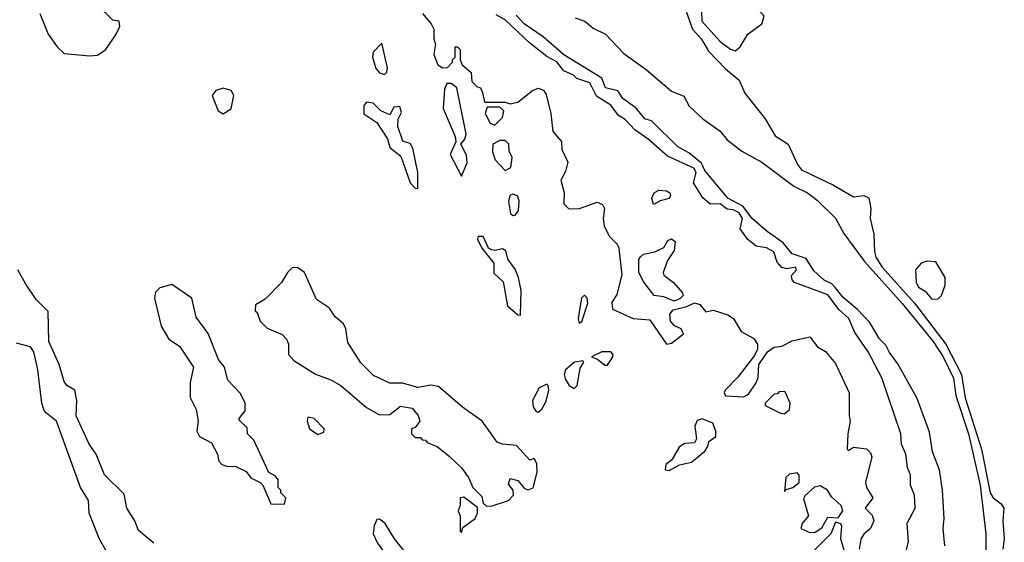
# Model space of a CAD drawing. Extents: x 2386423 to 2568864, y 578392 to 761999.
# Tile 237 of 256: x 2448911 to 2452753, y 707402 to 709441. Entities that reach past the tile are written whole.
import ezdxf

# ---------------------------------------------------------------- set-up
doc = ezdxf.new("R2010")
doc.units = 0

msp = doc.modelspace()

# ---------------------------------------------------------------- linework, layer by layer
at = {"layer": '0CON05XD'}
for points in [[(2451705, 709320), (2451722.5, 709335), (2451752.5, 709385), (2451806.7, 709425), (2451816.2, 709455), (2451755.8, 709525.8), (2451702.5, 709555), (2451675, 709582.5), (2451665, 709583.3), (2451588.8, 709525), (2451571.4, 709475), (2451573.5, 709435), (2451645, 709355.8), (2451685, 709326.2), (2451705, 709320)], [(2451495, 709521.1), (2451536.6, 709405), (2451571.9, 709365), (2451598.8, 709318.8), (2451665, 709249.2), (2451718.5, 709205), (2451741.1, 709155), (2451819.7, 709055), (2451858.6, 708988.6), (2451910, 708955), (2451946.2, 708876.2), (2451962.2, 708855), (2452087.1, 708795), (2452165, 708750), (2452205, 708754.6), (2452225, 708745.8), (2452232.1, 708705), (2452229.4, 708665), (2452244.5, 708604.5), (2452246.4, 708535), (2452252.1, 708515), (2452276.1, 708475), (2452402.4, 708335), (2452525.1, 708175.1), (2452586.3, 708056.3), (2452600, 707965), (2452664.9, 707765), (2452698.3, 707595), (2452710, 707575), (2452741.7, 707551.7), (2452751.2, 707535), (2452747.9, 707485), (2452753.3, 707415), (2452748.2, 707375)], [(2448990, 709465), (2449022.5, 709385), (2449057.5, 709335), (2449085, 709310), (2449185, 709300), (2449215, 709303.3), (2449247.5, 709325), (2449287.5, 709385), (2449302.5, 709415), (2449300, 709435), (2449275, 709440), (2449215, 709497.5)], [(2450482.5, 709465), (2450517.5, 709425), (2450527.5, 709405), (2450527, 709367), (2450533.3, 709345), (2450527.5, 709305), (2450542.5, 709265), (2450563, 709253), (2450580, 709255), (2450600, 709275), (2450600, 709285), (2450610, 709295), (2450610, 709335), (2450620, 709335), (2450630, 709325), (2450630, 709285), (2450637.5, 709265), (2450673.3, 709235), (2450675, 709200), (2450695, 709180), (2450710, 709175), (2450717, 709157), (2450725, 709120), (2450805, 709120), (2450825, 709112.5), (2450855, 709120), (2450912.5, 709165), (2450935, 709174.2), (2450955, 709165.7), (2450965, 709150), (2450983.8, 709075), (2450991.2, 709005), (2451025.9, 708965.9), (2451026.7, 708935), (2451050, 708885), (2451041.7, 708848.3), (2451023.3, 708815), (2451035.9, 708765.9), (2451035, 708722.5), (2451052.5, 708705), (2451065, 708703.3), (2451096.1, 708703.9), (2451165, 708728.8), (2451185, 708720), (2451193.3, 708705), (2451187.5, 708665), (2451192.5, 708635), (2451212.5, 708595), (2451242.5, 708565), (2451249.3, 708549.3), (2451261.2, 708445), (2451241.7, 708368.3), (2451221.9, 708338.1), (2451225, 708311.2), (2451305, 708275.6), (2451369.5, 708269.5), (2451435, 708174.4), (2451455, 708179.2), (2451501.2, 708215), (2451492, 708235), (2451465.9, 708245.9), (2451451.1, 708265), (2451447.6, 708292.4), (2451461.5, 708308.5), (2451515, 708321.4), (2451545, 708336.7), (2451565, 708330), (2451588.3, 708301.7), (2451617.7, 708307.7), (2451675, 708290), (2451696.7, 708275), (2451726.2, 708225), (2451776.5, 708196.5), (2451790.8, 708175), (2451790.9, 708155), (2451778.9, 708131.1), (2451713.3, 708046.7), (2451664.2, 707995.8), (2451660, 707985), (2451665, 707973.3), (2451735, 707970), (2451755, 707980), (2451785.6, 708024.4), (2451793.1, 708045), (2451796, 708095), (2451828.8, 708145), (2451855, 708163.3), (2451885, 708167.5), (2451925, 708187.5), (2451995, 708203.3), (2452024.5, 708164.5), (2452055, 708146.2), (2452095, 708100), (2452148, 707985), (2452147.5, 707895), (2452152.5, 707875), (2452142.5, 707825), (2452140, 707765), (2452145, 707760), (2452165, 707772.5), (2452215, 707765.8), (2452231.1, 707751.1), (2452236.9, 707735), (2452212, 707635), (2452216.2, 707615), (2452240, 707575), (2452210, 707535), (2452237.3, 707507.3), (2452243.8, 707485), (2452231.2, 707455), (2452205, 707434), (2452193.2, 707413.2), (2452187.1, 707375)], [(2452351.2, 707285), (2452379.5, 707405), (2452374.1, 707475.9), (2452405.8, 707535), (2452403.1, 707585), (2452386.9, 707625), (2452387.5, 707665), (2452375, 707692.5), (2452368.6, 707745), (2452352.5, 707785), (2452349.2, 707825), (2452275, 708044), (2452221.5, 708145), (2452170, 708220), (2452146.6, 708275), (2452108.3, 708308.3), (2452065, 708367.7), (2451935, 708416.2), (2451925.8, 708425.8), (2451923.5, 708443.5), (2451942.2, 708465), (2451938.9, 708475), (2451905, 708468.6), (2451884.6, 708474.6), (2451866.8, 708495), (2451853.8, 708535), (2451825, 708550.9), (2451785, 708556.8), (2451753.1, 708583.1), (2451722.6, 708625), (2451731.9, 708665), (2451718.1, 708688.1), (2451695, 708698.9), (2451671.4, 708701.4), (2451645, 708722.4), (2451605, 708721.9), (2451576.5, 708746.5), (2451540.3, 708805), (2451550.5, 708845), (2451541.5, 708861.5), (2451438.5, 708908.5), (2451363.4, 708975), (2451311.1, 709011.1), (2451275, 709050.6), (2451247.6, 709067.6), (2451218.1, 709108.1), (2451162.3, 709142.3), (2451136.1, 709195), (2451085, 709211.8), (2451072.9, 709225), (2451035, 709241.4), (2451006.9, 709276.9), (2450967.8, 709297.8), (2450901, 709351), (2450805, 709440.6), (2450770.8, 709460.8)], [(2452521.7, 707388.3), (2452514.4, 707455), (2452518.8, 707495), (2452512, 707605), (2452500, 707685), (2452472.9, 707755), (2452461.2, 707831.2), (2452412.9, 707962.9), (2452338.3, 708098.3), (2452305, 708142.5), (2452291.2, 708171.2), (2452265, 708197.5), (2452229.2, 708259.2), (2452180.7, 708310.7), (2452125, 708356.7), (2452093.3, 708396.7), (2452080.5, 708410.5), (2452050, 708425), (2452010.7, 708460.7), (2451979.7, 708509.7), (2451925, 708527.5), (2451890.8, 708570.8), (2451827.5, 708615), (2451770, 708665), (2451732.9, 708712.9), (2451675, 708744.3), (2451585, 708852.5), (2451571.7, 708881.7), (2451521.7, 708921.7), (2451480, 708945), (2451376.4, 709046.4), (2451350, 709055), (2451316.4, 709096.4), (2451265, 709133.3), (2451245, 709163.3), (2451197.5, 709175), (2451182.5, 709212.5), (2451035, 709304.2), (2450954.3, 709374.3), (2450880, 709425), (2450849.2, 709459.2)], [(2451078.8, 709448.8), (2451116.2, 709435), (2451148.8, 709408.8), (2451196.7, 709385), (2451268.8, 709308.8), (2451357.5, 709245), (2451455, 709162.5), (2451503, 709143), (2451523.6, 709103.6), (2451577.5, 709055), (2451645, 709006.2), (2451672, 708972), (2451728.8, 708928.8), (2451807.5, 708885), (2451932, 708792), (2451985, 708766), (2452025, 708736.2), (2452095, 708666.7), (2452127.5, 708607.5), (2452207.8, 708497.8), (2452355, 708333.3), (2452475.6, 708185), (2452515, 708125.8), (2452555, 708042.5), (2452564, 707974), (2452613.3, 707825), (2452659.4, 707625), (2452681.2, 707435), (2452681.2, 707345)], [(2450335, 709227.5), (2450343.6, 709236.4), (2450346.1, 709253.9), (2450325, 709350), (2450290, 709315), (2450287.5, 709295), (2450301.2, 709251.2), (2450315, 709233.3), (2450335, 709227.5)], [(2449705, 709073.8), (2449736.6, 709093.4), (2449747.5, 709145), (2449736.7, 709165), (2449705, 709174.2), (2449676.7, 709165), (2449662.5, 709145), (2449685.9, 709085.9), (2449705, 709073.8)], [(2450635, 708830), (2450657.7, 708882.3), (2450655, 708912.5), (2450632.5, 708955), (2450648.8, 708975), (2450653.8, 708995), (2450616.7, 709175), (2450595, 709192.5), (2450578.3, 709191.7), (2450569.3, 709170.7), (2450563.3, 709095), (2450610, 708985), (2450613.3, 708965), (2450591.2, 708915), (2450635, 708830)], [(2450465, 708782.5), (2450464.4, 708845), (2450445, 708940), (2450435, 708958), (2450406.7, 708966.7), (2450386.7, 709025), (2450387.5, 709052.5), (2450400.7, 709079.3), (2450395, 709102.5), (2450370.7, 709099.3), (2450355, 709070), (2450320, 709085), (2450290, 709115), (2450265, 709120), (2450253.6, 709106.4), (2450253.9, 709073.9), (2450305, 709040), (2450346.1, 708976.1), (2450355, 708942.5), (2450398.3, 708908.3), (2450434.4, 708804.4), (2450455, 708783.3), (2450465, 708782.5)], [(2450765, 709030), (2450795, 709060), (2450800, 709085), (2450785, 709100), (2450735, 709100), (2450727.5, 709075), (2450747, 709037), (2450765, 709030)], [(2450805, 708852.5), (2450827.5, 708865), (2450833, 708903), (2450821.7, 708928.3), (2450820, 708955), (2450805, 708970), (2450785, 708970), (2450757.5, 708955), (2450756.7, 708925), (2450766.7, 708895), (2450805, 708852.5)], [(2450835, 708676.7), (2450845, 708678.8), (2450857.1, 708695), (2450860.6, 708735), (2450854.2, 708754.2), (2450835, 708760), (2450823.3, 708755), (2450818.3, 708731.7), (2450826.7, 708685), (2450835, 708676.7)], [(2451385, 708720), (2451377.5, 708745), (2451387.5, 708765), (2451405, 708776.2), (2451435, 708773.8), (2451448.8, 708765), (2451451.2, 708755), (2451445, 708743.3), (2451410, 708735), (2451385, 708720)], [(2450865, 708287.5), (2450867.5, 708385), (2450857.8, 708435), (2450845, 708467.5), (2450816.1, 708506.1), (2450808.8, 708538.8), (2450795, 708547.5), (2450765, 708540), (2450753, 708543), (2450740, 708550), (2450720, 708595), (2450700, 708595), (2450697.5, 708585), (2450715, 708550), (2450761.7, 708491.7), (2450761.7, 708451.7), (2450797.7, 708417.7), (2450814.3, 708324.3), (2450855, 708288.8), (2450865, 708287.5)], [(2451465, 708343.3), (2451425, 708360), (2451387.5, 708365), (2451346.4, 708416.4), (2451326.7, 708455), (2451327.5, 708505), (2451333.6, 708516.4), (2451345, 708526.7), (2451390, 708535), (2451425, 708552.5), (2451440.5, 708579.5), (2451455, 708586.2), (2451468.8, 708575), (2451465, 708540), (2451438.8, 708501.2), (2451422.5, 708455), (2451424.4, 708444.4), (2451462, 708415), (2451497.5, 708375), (2451500, 708365), (2451487.7, 708352.3), (2451465, 708343.3)], [(2450733, 707543), (2450755, 707544.2), (2450818.8, 707565), (2450838.8, 707585), (2450837.5, 707605), (2450818.3, 707628.3), (2450825, 707650), (2450855, 707642.5), (2450881.2, 707611.2), (2450895, 707606.7), (2450915, 707614), (2450930, 707675), (2450929.3, 707709.3), (2450918.3, 707728.3), (2450901.7, 707721.7), (2450849.5, 707779.5), (2450795, 707784.2), (2450775, 707792.9), (2450715.5, 707875), (2450638.8, 707928.8), (2450545, 708009.2), (2450515.5, 708015.5), (2450465, 708005.5), (2450405, 708022.5), (2450355, 708022.5), (2450292.3, 708052.3), (2450242.6, 708102.6), (2450191.4, 708181.4), (2450184.3, 708235), (2450175, 708253.8), (2450142.2, 708282.2), (2450120, 708315), (2450069.7, 708349.7), (2450022.5, 708455), (2449995, 708474.3), (2449975, 708472.5), (2449955.8, 708455), (2449932.9, 708415), (2449869.5, 708350.5), (2449831.7, 708328.3), (2449830, 708305), (2449838.3, 708298.3), (2449850, 708265), (2449877.5, 708237.5), (2449935, 708212.5), (2449952.5, 708195), (2449960, 708175), (2449960, 708135), (2449980.7, 708110.7), (2450065, 708057.5), (2450125.9, 708035.9), (2450165, 708013.8), (2450265, 707928), (2450315, 707898.8), (2450355, 707900), (2450396.7, 707933.3), (2450442.5, 707925), (2450466.1, 707896.1), (2450472.5, 707875), (2450455, 707850), (2450440, 707845), (2450440, 707825), (2450455, 707810), (2450475, 707810), (2450481.7, 707801.7), (2450495, 707800), (2450501.7, 707791.7), (2450540, 707775), (2450587.7, 707737.7), (2450635, 707692.5), (2450662.5, 707655), (2450680, 707615), (2450715, 707580), (2450720, 707555), (2450733, 707543)], [(2452470.2, 708350.2), (2452495, 708351.4), (2452507.8, 708365), (2452522.8, 708405), (2452523.1, 708435), (2452486.6, 708496.6), (2452450.5, 708499.5), (2452429.5, 708490.5), (2452406.2, 708465), (2452408.9, 708415), (2452417.9, 708397.9), (2452445, 708382.2), (2452470.2, 708350.2)], [(2449435, 707398), (2449375, 707447.5), (2449360, 707485), (2449329.2, 707535), (2449319.5, 707589.5), (2449242.2, 707665), (2449209.2, 707745), (2449181.8, 707785), (2449132.2, 707895), (2449133.8, 707955), (2449126.2, 707995), (2449095, 708014.2), (2449085, 708028.8), (2449065.6, 708095), (2449025.6, 708185), (2449022.5, 708302.5), (2448975, 708349.2), (2448935, 708408.8), (2448904.5, 708465)], [(2449945, 707550), (2449950, 707575), (2449930, 707595), (2449930, 707605), (2449920, 707615), (2449920, 707645), (2449909.3, 707659.3), (2449883.9, 707673.9), (2449825, 707800), (2449800, 707825), (2449798.3, 707848.3), (2449768.3, 707878.3), (2449767.5, 707885), (2449791.2, 707915), (2449791.2, 707945), (2449772.3, 707982.3), (2449723.3, 708035), (2449710, 708085), (2449686.7, 708115), (2449646.1, 708216.1), (2449600.5, 708280.5), (2449582.5, 708355), (2449505, 708407.5), (2449457.5, 708395), (2449441.7, 708378.3), (2449437.5, 708355), (2449463.3, 708245), (2449493.3, 708195), (2449535, 708167.5), (2449590, 708085), (2449576.7, 708025), (2449577, 707967), (2449599.3, 707919.3), (2449607.5, 707875), (2449602.5, 707835), (2449612.5, 707815), (2449659.3, 707789.3), (2449682.5, 707745), (2449688.3, 707718.3), (2449700, 707705), (2449718.3, 707698.3), (2449755, 707697.5), (2449795, 707677.5), (2449813, 707653), (2449850, 707635), (2449860, 707625), (2449891.7, 707551.7), (2449945, 707550)], [(2451095, 708257.5), (2451105, 708263.3), (2451128, 708335), (2451126, 708355), (2451115, 708366.7), (2451103.9, 708356.1), (2451090, 708275), (2451095, 708257.5)], [(2449285.6, 707305), (2449223.3, 707413.3), (2449181.9, 707515), (2449180, 707565), (2449149.2, 707615), (2449054.3, 707874.3), (2449016.1, 707906.1), (2449006.4, 707916.4), (2448998, 707945), (2448981.9, 708075), (2448966.9, 708145), (2448953.3, 708165), (2448899.2, 708179.2)], [(2451205, 708093.3), (2451226.2, 708125), (2451226.7, 708135), (2451217.5, 708145), (2451182.5, 708145), (2451142.5, 708125), (2451165.8, 708115.8), (2451195, 708093.3), (2451205, 708093.3)], [(2451075, 708002), (2451086.2, 708013.8), (2451098.6, 708081.4), (2451112.5, 708105), (2451109.3, 708109.3), (2451076.7, 708105), (2451041.4, 708075), (2451035.8, 708055), (2451039.7, 708039.7), (2451055, 708013.8), (2451075, 708002)], [(2450935, 707910), (2450948.8, 707921.2), (2450965, 707952.5), (2450975.8, 707995), (2450974, 708014), (2450968.3, 708018.3), (2450938.6, 708005), (2450912.2, 707955), (2450915, 707930), (2450925, 707913.3), (2450935, 707910)], [(2451895, 707903.3), (2451915, 707920), (2451917.5, 707945), (2451898.3, 707988.3), (2451875, 707990), (2451868.3, 707981.7), (2451855, 707980), (2451820, 707945), (2451820, 707935), (2451880, 707905), (2451895, 707903.3)], [(2450075, 707822.5), (2450098.3, 707831.7), (2450100, 707845), (2450060, 707885), (2450035, 707890), (2450032.5, 707875), (2450042.5, 707845), (2450075, 707822.5)], [(2451445, 707682), (2451486.1, 707703.9), (2451532.5, 707715), (2451585, 707756.7), (2451596.7, 707775), (2451600, 707795), (2451627.5, 707815), (2451627.5, 707835), (2451616.4, 707866.4), (2451575, 707883.8), (2451555, 707876.7), (2451546.2, 707855), (2451552.5, 707805), (2451545, 707790), (2451505, 707787.5), (2451485, 707772.5), (2451456, 707724), (2451432.5, 707705), (2451430, 707685), (2451445, 707682)], [(2451895, 707600), (2451901.7, 707608.3), (2451927.5, 707615), (2451952.5, 707635), (2451953, 707663), (2451945, 707672.5), (2451915, 707668), (2451900.8, 707655), (2451895, 707600)], [(2451995, 707440), (2452015, 707441.2), (2452041.7, 707458.3), (2452065, 707500), (2452105, 707497.5), (2452123.8, 707525), (2452116.2, 707545), (2452078.8, 707578.8), (2452063.3, 707605), (2452035, 707622.5), (2452013.3, 707616.7), (2451975, 707582.5), (2451969.3, 707570.7), (2451988.8, 707505), (2451964, 707475), (2451960, 707455), (2451995, 707440)], [(2450635, 707440), (2450640, 707460), (2450688.8, 707495), (2450697.5, 707515), (2450697.5, 707537.5), (2450645, 707577.5), (2450630, 707575), (2450630, 707545), (2450622.5, 707525), (2450630, 707505), (2450630, 707445), (2450635, 707440)], [(2450495, 707210), (2450500, 707215), (2450498.8, 707235), (2450470.8, 707270.8), (2450446, 707325), (2450373.3, 707415), (2450337.5, 707475), (2450315, 707492.5), (2450305, 707490), (2450293.9, 707466.1), (2450291.2, 707435), (2450307.7, 707397.7), (2450345, 707346.2), (2450449.2, 707249.2), (2450465, 707223.8), (2450485, 707210), (2450495, 707210)], [(2452138.5, 707335), (2452115.6, 707415), (2452119.2, 707465), (2452115, 707473.3), (2452095, 707480), (2452076.2, 707435), (2452006.7, 707365)]]:
    msp.add_lwpolyline(points, dxfattribs=at)

doc.saveas('drawing.dxf')
